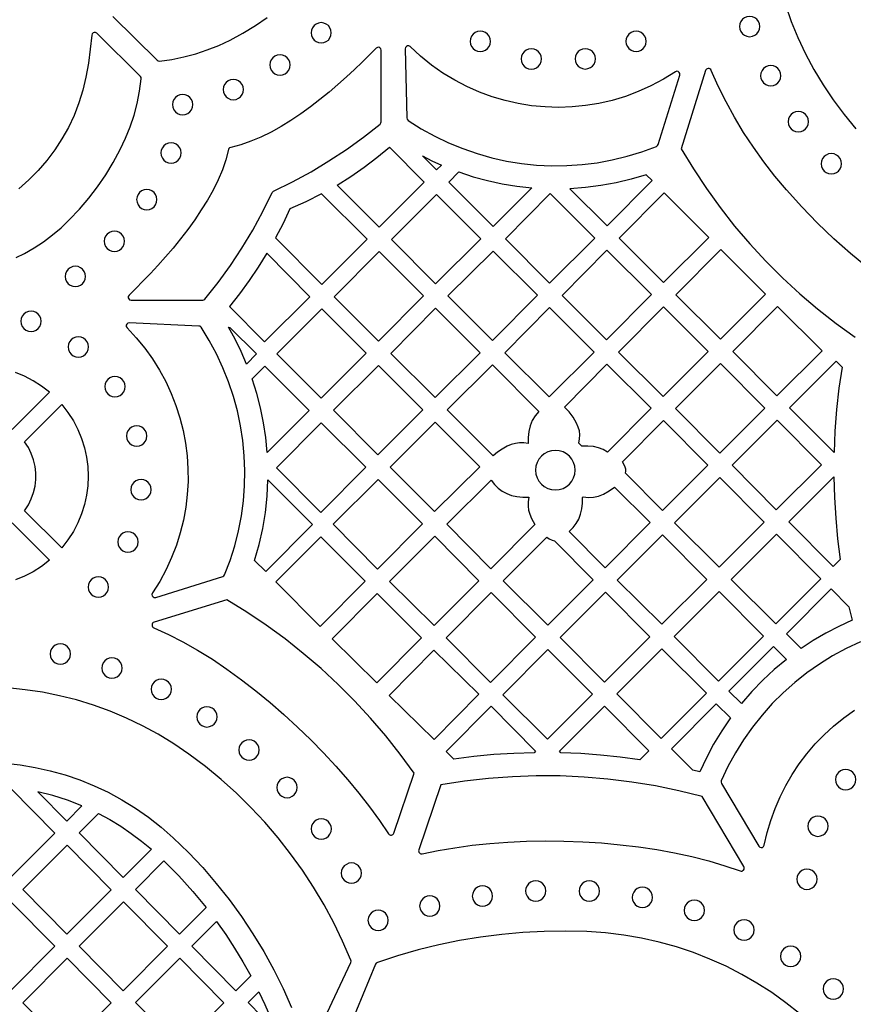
# Model space of a CAD drawing. Header units: millimetres. Extents: x -1176 to 822, y -1617 to -119.
# Tile 105 of 113: x 487 to 625, y -722 to -559. Entities that reach past the tile are written whole.
import ezdxf

# ---------------------------------------------------------------- set-up
doc = ezdxf.new("R2010")
doc.units = ezdxf.units.MM
doc.layers.add('pattern', color=5, linetype='Continuous')

msp = doc.modelspace()

# ---------------------------------------------------------------- linework, layer by layer
at = {"layer": 'pattern'}
for points in [[(614.17, -556.44), (615.14, -559.19), (616.25, -561.89), (617.5, -564.56), (618.89, -567.17), (620.43, -569.72), (622.1, -572.21), (623.91, -574.63), (625.86, -576.98)], [(502.65, -558.4), (509.98, -565.64), (510.16, -565.76), (510.37, -565.78), (512.43, -565.49), (514.43, -565.09), (516.38, -564.57), (518.3, -563.93), (520.19, -563.18), (522.07, -562.29), (524.22, -561.13), (526.27, -559.88), (528.25, -558.53)], [(486.63, -598.34), (487.97, -597.69), (489.6, -596.74), (491.15, -595.72), (492.63, -594.61), (494.05, -593.41), (495.42, -592.12), (497.1, -590.34), (498.66, -588.51), (500.11, -586.61), (501.46, -584.63), (502.71, -582.57), (503.87, -580.42), (504.76, -578.54), (505.52, -576.65), (506.16, -574.73), (506.67, -572.78), (507.07, -570.78), (507.36, -568.72), (507.34, -568.51), (507.22, -568.33), (499.96, -561.16), (499.77, -561.04), (499.56, -561.02), (499.37, -561.09), (499.22, -561.24), (499.15, -561.46), (498.9, -563.8), (498.58, -566.12), (498.16, -568.43), (497.65, -570.6), (497, -572.71), (496.2, -574.77), (495.27, -576.76), (494.2, -578.67), (493.01, -580.51), (491.69, -582.26), (490.25, -583.92), (488.7, -585.49), (487.03, -586.94)], [(485.96, -626.86), (492.13, -620.69), (490.81, -619.66), (489.42, -618.77), (487.98, -618.02), (486.49, -617.4)], [(485.96, -642.36), (492.13, -648.53), (490.81, -649.55), (489.42, -650.44), (487.98, -651.2), (486.49, -651.81)], [(626.62, -662.09), (624.27, -663.18), (622, -664.41), (619.82, -665.76), (617.72, -667.23), (615.71, -668.81), (613.8, -670.51), (612, -672.31), (610.3, -674.21), (608.7, -676.21), (607.23, -678.3), (605.87, -680.48), (604.64, -682.75), (603.53, -685.09), (603.49, -685.32), (603.56, -685.53), (609.76, -695.95), (609.93, -696.12), (610.15, -696.18), (610.37, -696.15), (610.55, -696.02), (610.65, -695.8), (611.14, -693.69), (611.73, -691.67), (612.45, -689.69), (613.28, -687.76), (614.23, -685.88), (615.28, -684.06), (616.45, -682.31), (617.73, -680.61), (619.11, -679), (620.59, -677.47), (622.17, -676.03), (623.86, -674.67), (625.63, -673.42)], [(535.55, -729.24), (542.09, -715.22), (542.14, -715.03), (542.1, -714.84), (540.75, -711.71), (539.28, -708.65), (537.67, -705.67), (535.94, -702.76), (534.09, -699.94), (532.12, -697.19), (530.04, -694.54), (527.84, -691.98), (525.53, -689.51), (523.12, -687.14), (520.6, -684.88), (517.98, -682.72), (515.26, -680.67), (512.75, -678.96), (510.18, -677.4), (507.56, -675.98), (504.89, -674.7), (502.17, -673.56), (499.41, -672.56), (496.62, -671.71), (493.8, -671), (490.97, -670.43), (488.11, -670), (485.24, -669.71)], [(484.75, -682.17), (487.27, -682.46), (489.78, -682.88), (492.26, -683.43), (494.72, -684.12), (497.14, -684.95), (499.52, -685.92), (501.86, -687.02), (504.15, -688.25), (506.38, -689.63), (508.55, -691.14), (510.65, -692.78), (512.67, -694.56), (515.16, -696.98), (517.54, -699.5), (519.8, -702.11), (521.95, -704.81), (523.98, -707.6), (525.88, -710.46), (527.67, -713.41), (529.33, -716.43), (530.86, -719.52), (532.26, -722.68)], [(616.53, -723.7), (614.26, -721.9), (611.9, -720.22), (609.45, -718.65), (606.93, -717.2), (604.33, -715.87), (601.66, -714.67), (598.92, -713.6), (596.11, -712.66), (593.25, -711.86), (590.32, -711.2), (587.35, -710.68), (584.32, -710.32), (581.25, -710.11), (577.71, -710.02), (574.18, -710.07), (570.65, -710.25), (567.13, -710.57), (563.63, -711.02), (560.15, -711.6), (556.7, -712.31), (553.27, -713.16), (549.87, -714.14), (546.51, -715.25), (546.33, -715.35), (546.22, -715.52), (539.9, -730.78)]]:
    msp.add_lwpolyline(points, dxfattribs=at)
for points in [[(535.51, -561.09), (535.57, -561.54), (535.74, -561.94), (536, -562.28), (536.34, -562.54), (536.74, -562.71), (537.19, -562.77), (537.64, -562.71), (538.04, -562.54), (538.38, -562.28), (538.64, -561.94), (538.81, -561.54), (538.87, -561.09), (538.81, -560.64), (538.64, -560.24), (538.38, -559.9), (538.04, -559.63), (537.64, -559.46), (537.19, -559.4), (536.74, -559.46), (536.34, -559.63), (536, -559.9), (535.74, -560.24), (535.57, -560.64)], [(606.56, -560.04), (606.62, -560.49), (606.79, -560.89), (607.05, -561.23), (607.39, -561.5), (607.8, -561.67), (608.24, -561.73), (608.69, -561.67), (609.09, -561.5), (609.43, -561.23), (609.7, -560.89), (609.87, -560.49), (609.93, -560.04), (609.87, -559.59), (609.7, -559.19), (609.43, -558.85), (609.09, -558.59), (608.69, -558.42), (608.24, -558.36), (607.8, -558.42), (607.39, -558.59), (607.05, -558.85), (606.79, -559.19), (606.62, -559.59)], [(561.89, -562.52), (561.95, -562.97), (562.12, -563.37), (562.38, -563.71), (562.72, -563.97), (563.12, -564.14), (563.57, -564.2), (564.02, -564.14), (564.42, -563.97), (564.76, -563.71), (565.03, -563.37), (565.2, -562.97), (565.26, -562.52), (565.2, -562.07), (565.03, -561.67), (564.76, -561.33), (564.42, -561.06), (564.02, -560.89), (563.57, -560.83), (563.12, -560.89), (562.72, -561.06), (562.38, -561.33), (562.12, -561.67), (561.95, -562.07)], [(587.73, -562.5), (587.79, -562.95), (587.96, -563.35), (588.22, -563.69), (588.57, -563.95), (588.97, -564.12), (589.42, -564.18), (589.86, -564.12), (590.27, -563.95), (590.61, -563.69), (590.87, -563.35), (591.04, -562.95), (591.1, -562.5), (591.04, -562.05), (590.87, -561.65), (590.61, -561.31), (590.27, -561.04), (589.86, -560.87), (589.42, -560.81), (588.97, -560.87), (588.57, -561.04), (588.22, -561.31), (587.96, -561.65), (587.79, -562.05)], [(517.54, -605.42), (517.75, -605.38), (517.91, -605.25), (520.09, -602.49), (522.14, -599.66), (524.05, -596.77), (525.84, -593.79), (527.51, -590.73), (529.06, -587.58), (529.15, -587.44), (529.29, -587.34), (532.45, -585.79), (535.51, -584.13), (538.48, -582.34), (541.38, -580.43), (544.21, -578.38), (546.97, -576.21), (547.1, -576.04), (547.14, -575.84), (547.14, -563.96), (547.09, -563.73), (546.94, -563.56), (546.74, -563.48), (546.52, -563.5), (546.32, -563.62), (545.2, -564.75), (544, -565.93), (542.72, -567.16), (541.37, -568.4), (539.96, -569.66), (538.49, -570.91), (536.97, -572.15), (535.41, -573.35), (533.81, -574.5), (532.18, -575.6), (530.53, -576.62), (528.87, -577.55), (527.19, -578.38), (525.51, -579.08), (523.84, -579.66), (522.18, -580.09), (522, -580.16), (521.88, -580.28), (521.81, -580.46), (521.38, -582.12), (520.8, -583.79), (520.09, -585.47), (519.26, -587.15), (518.33, -588.81), (517.31, -590.46), (516.22, -592.09), (515.06, -593.69), (513.86, -595.25), (512.62, -596.77), (511.37, -598.24), (510.11, -599.65), (508.86, -601), (507.64, -602.27), (506.46, -603.47), (505.33, -604.59), (505.2, -604.79), (505.19, -605.01), (505.27, -605.21), (505.43, -605.36), (505.66, -605.42)], [(528.67, -566.42), (528.73, -566.86), (528.9, -567.27), (529.16, -567.61), (529.51, -567.87), (529.91, -568.04), (530.36, -568.1), (530.8, -568.04), (531.21, -567.87), (531.55, -567.61), (531.81, -567.27), (531.98, -566.86), (532.04, -566.42), (531.98, -565.97), (531.81, -565.56), (531.55, -565.22), (531.21, -564.96), (530.8, -564.79), (530.36, -564.73), (529.91, -564.79), (529.51, -564.96), (529.16, -565.22), (528.9, -565.56), (528.73, -565.97)], [(551.6, -575.6), (553.78, -576.98), (556.02, -578.22), (558.32, -579.32), (560.66, -580.29), (563.05, -581.11), (565.47, -581.8), (567.93, -582.35), (570.41, -582.75), (572.91, -583.01), (575.42, -583.13), (577.93, -583.1), (580.45, -582.94), (582.95, -582.62), (585.45, -582.16), (587.92, -581.56), (590.37, -580.81), (592.79, -579.91), (592.97, -579.79), (593.07, -579.61), (596.66, -568.09), (596.67, -567.85), (596.57, -567.64), (596.39, -567.51), (596.16, -567.47), (595.93, -567.55), (593.93, -568.8), (591.87, -569.89), (589.77, -570.84), (587.63, -571.64), (585.45, -572.29), (583.24, -572.8), (581.02, -573.16), (578.79, -573.38), (576.55, -573.45), (574.31, -573.38), (572.08, -573.17), (569.87, -572.82), (567.69, -572.32), (565.53, -571.69), (563.42, -570.91), (561.35, -570), (559.33, -568.95), (557.37, -567.76), (555.49, -566.43), (553.67, -564.97), (551.94, -563.37), (551.74, -563.25), (551.52, -563.24), (551.32, -563.33), (551.17, -563.5), (551.12, -563.73), (551.39, -575.21), (551.44, -575.43)], [(570.34, -565.42), (570.4, -565.87), (570.57, -566.27), (570.84, -566.61), (571.18, -566.87), (571.58, -567.04), (572.03, -567.1), (572.48, -567.04), (572.88, -566.87), (573.22, -566.61), (573.48, -566.27), (573.65, -565.87), (573.71, -565.42), (573.65, -564.97), (573.48, -564.57), (573.22, -564.23), (572.88, -563.96), (572.48, -563.79), (572.03, -563.73), (571.58, -563.79), (571.18, -563.96), (570.84, -564.23), (570.57, -564.57), (570.4, -564.97)], [(579.29, -565.41), (579.35, -565.85), (579.52, -566.26), (579.78, -566.6), (580.12, -566.86), (580.53, -567.03), (580.97, -567.09), (581.42, -567.03), (581.83, -566.86), (582.17, -566.6), (582.43, -566.26), (582.6, -565.85), (582.66, -565.41), (582.6, -564.96), (582.43, -564.55), (582.17, -564.21), (581.83, -563.95), (581.42, -563.78), (580.97, -563.72), (580.53, -563.78), (580.12, -563.95), (579.78, -564.21), (579.52, -564.55), (579.35, -564.96)], [(610.06, -568.2), (610.12, -568.65), (610.29, -569.05), (610.55, -569.4), (610.9, -569.66), (611.3, -569.83), (611.75, -569.89), (612.2, -569.83), (612.6, -569.66), (612.94, -569.4), (613.2, -569.05), (613.37, -568.65), (613.43, -568.2), (613.37, -567.76), (613.2, -567.35), (612.94, -567.01), (612.6, -566.75), (612.2, -566.58), (611.75, -566.52), (611.3, -566.58), (610.9, -566.75), (610.55, -567.01), (610.29, -567.35), (610.12, -567.76)], [(520.94, -570.49), (521, -570.94), (521.17, -571.34), (521.43, -571.68), (521.77, -571.95), (522.17, -572.12), (522.62, -572.18), (523.07, -572.12), (523.47, -571.95), (523.81, -571.68), (524.08, -571.34), (524.25, -570.94), (524.31, -570.49), (524.25, -570.04), (524.08, -569.64), (523.81, -569.3), (523.47, -569.04), (523.07, -568.87), (522.62, -568.81), (522.17, -568.87), (521.77, -569.04), (521.43, -569.3), (521.17, -569.64), (521, -570.04)], [(512.53, -572.99), (512.59, -573.44), (512.76, -573.84), (513.02, -574.19), (513.37, -574.45), (513.77, -574.62), (514.22, -574.68), (514.66, -574.62), (515.07, -574.45), (515.41, -574.19), (515.67, -573.84), (515.84, -573.44), (515.9, -572.99), (515.84, -572.55), (515.67, -572.14), (515.41, -571.8), (515.07, -571.54), (514.66, -571.37), (514.22, -571.31), (513.77, -571.37), (513.37, -571.54), (513.02, -571.8), (512.76, -572.14), (512.59, -572.55)], [(614.63, -575.82), (614.69, -576.27), (614.86, -576.67), (615.13, -577.01), (615.47, -577.27), (615.87, -577.44), (616.32, -577.5), (616.77, -577.44), (617.17, -577.27), (617.51, -577.01), (617.77, -576.67), (617.94, -576.27), (618, -575.82), (617.94, -575.37), (617.77, -574.97), (617.51, -574.63), (617.17, -574.36), (616.77, -574.19), (616.32, -574.13), (615.87, -574.19), (615.47, -574.36), (615.13, -574.63), (614.86, -574.97), (614.69, -575.37)], [(510.62, -581), (510.68, -581.45), (510.85, -581.85), (511.11, -582.19), (511.45, -582.46), (511.85, -582.63), (512.3, -582.69), (512.75, -582.63), (513.15, -582.46), (513.49, -582.19), (513.76, -581.85), (513.93, -581.45), (513.99, -581), (513.93, -580.56), (513.76, -580.15), (513.49, -579.81), (513.15, -579.55), (512.75, -579.38), (512.3, -579.32), (511.85, -579.38), (511.45, -579.55), (511.11, -579.81), (510.85, -580.15), (510.68, -580.56)], [(539.82, -586.33), (542.1, -584.9), (544.3, -583.38), (546.43, -581.77), (548.5, -580.05), (554.29, -585.85), (546.81, -593.32)], [(620.11, -582.8), (620.17, -583.25), (620.34, -583.66), (620.6, -584), (620.94, -584.26), (621.34, -584.43), (621.79, -584.49), (622.24, -584.43), (622.64, -584.26), (622.98, -584), (623.25, -583.66), (623.42, -583.25), (623.48, -582.8), (623.42, -582.36), (623.25, -581.95), (622.98, -581.61), (622.64, -581.35), (622.24, -581.18), (621.79, -581.12), (621.34, -581.18), (620.94, -581.35), (620.6, -581.61), (620.34, -581.95), (620.17, -582.36)], [(554, -581.51), (555.55, -582.29), (557.13, -583.01), (556.32, -583.83)], [(560.03, -584.16), (562.4, -584.95), (564.79, -585.6), (567.2, -586.13), (569.64, -586.53), (572.12, -586.81), (565.71, -593.22), (558.34, -585.85)], [(591.08, -584.63), (588.59, -585.37), (586.09, -585.97), (583.57, -586.43), (581.02, -586.75), (578.43, -586.94), (584.61, -593.11), (592.05, -585.6)], [(506.59, -588.74), (506.65, -589.19), (506.82, -589.59), (507.08, -589.93), (507.42, -590.19), (507.83, -590.36), (508.27, -590.42), (508.72, -590.36), (509.13, -590.19), (509.47, -589.93), (509.73, -589.59), (509.9, -589.19), (509.96, -588.74), (509.9, -588.29), (509.73, -587.89), (509.47, -587.55), (509.13, -587.28), (508.72, -587.11), (508.27, -587.05), (507.83, -587.11), (507.42, -587.28), (507.08, -587.55), (506.82, -587.89), (506.65, -588.29)], [(594.07, -587.63), (586.63, -595.14), (593.97, -602.47), (601.49, -595.04)], [(529.63, -595.06), (537.31, -602.82), (544.83, -595.31), (537.24, -587.79), (534.65, -589.09), (532.01, -590.27), (530.86, -592.69)], [(563.68, -595.24), (556.31, -587.87), (548.84, -595.35), (556.17, -602.68)], [(582.58, -595.14), (575.17, -587.73), (567.73, -595.24), (575.07, -602.58)], [(501.22, -595.65), (501.28, -596.09), (501.45, -596.5), (501.72, -596.84), (502.06, -597.1), (502.46, -597.27), (502.91, -597.33), (503.36, -597.27), (503.76, -597.1), (504.1, -596.84), (504.36, -596.5), (504.53, -596.09), (504.59, -595.65), (504.53, -595.2), (504.36, -594.79), (504.1, -594.45), (503.76, -594.19), (503.36, -594.02), (502.91, -593.96), (502.46, -594.02), (502.06, -594.19), (501.72, -594.45), (501.45, -594.79), (501.28, -595.2)], [(546.81, -597.37), (539.33, -604.85), (546.7, -612.22), (554.14, -604.7)], [(558.2, -604.71), (565.6, -612.11), (573.04, -604.6), (565.71, -597.27)], [(584.5, -612.01), (591.94, -604.5), (584.57, -597.13), (577.13, -604.64)], [(603.47, -597.02), (596.02, -604.55), (603.41, -611.87), (610.87, -604.41)], [(528.16, -597.65), (526.74, -599.94), (525.24, -602.17), (523.67, -604.34), (522.01, -606.46), (527.81, -612.32), (535.29, -604.84)], [(494.75, -601.49), (494.81, -601.93), (494.98, -602.34), (495.24, -602.68), (495.58, -602.94), (495.99, -603.11), (496.43, -603.17), (496.88, -603.11), (497.28, -602.94), (497.63, -602.68), (497.89, -602.34), (498.06, -601.93), (498.12, -601.49), (498.06, -601.04), (497.89, -600.64), (497.63, -600.29), (497.28, -600.03), (496.88, -599.86), (496.43, -599.8), (495.99, -599.86), (495.58, -600.03), (495.24, -600.29), (494.98, -600.64), (494.81, -601.04)], [(487.39, -608.91), (487.45, -609.36), (487.62, -609.76), (487.89, -610.1), (488.23, -610.37), (488.63, -610.54), (489.08, -610.6), (489.53, -610.54), (489.93, -610.37), (490.27, -610.1), (490.53, -609.76), (490.7, -609.36), (490.76, -608.91), (490.7, -608.46), (490.53, -608.06), (490.27, -607.72), (489.93, -607.46), (489.53, -607.29), (489.08, -607.23), (488.63, -607.29), (488.23, -607.46), (487.89, -607.72), (487.62, -608.06), (487.45, -608.46)], [(537.31, -606.87), (529.85, -614.32), (537.21, -621.67), (544.66, -614.22)], [(563.58, -614.14), (556.17, -606.73), (548.73, -614.24), (556.07, -621.58)], [(575.07, -606.63), (567.63, -614.14), (574.97, -621.47), (582.48, -614.03)], [(593.97, -606.52), (586.51, -614.05), (593.91, -621.37), (601.37, -613.91)], [(612.77, -621.3), (620.29, -613.79), (612.87, -606.46), (605.43, -613.9)], [(504.99, -610), (506.52, -611.65), (507.93, -613.37), (509.22, -615.16), (510.38, -617.01), (511.42, -618.92), (512.33, -620.89), (513.11, -622.89), (513.77, -624.93), (514.3, -627.01), (514.7, -629.11), (514.96, -631.23), (515.1, -633.36), (515.11, -635.5), (514.99, -637.63), (514.74, -639.76), (514.35, -641.88), (513.83, -643.98), (513.18, -646.05), (512.39, -648.1), (511.47, -650.1), (510.41, -652.06), (509.22, -653.96), (509.13, -654.2), (509.17, -654.42), (509.31, -654.6), (509.51, -654.7), (509.76, -654.69), (520.87, -651.25), (521.05, -651.15), (521.17, -650.97), (522.08, -648.57), (522.85, -646.14), (523.47, -643.68), (523.95, -641.2), (524.28, -638.71), (524.47, -636.21), (524.51, -633.7), (524.42, -631.2), (524.18, -628.71), (523.81, -626.24), (523.29, -623.79), (522.63, -621.37), (521.83, -618.98), (520.9, -616.64), (519.83, -614.34), (518.61, -612.1), (517.27, -609.91), (517.11, -609.75), (516.89, -609.7), (505.35, -609.18), (505.11, -609.23), (504.94, -609.37), (504.85, -609.57), (504.86, -609.8)], [(524.81, -616), (523.9, -613.92), (522.9, -611.9), (521.8, -609.92), (522.05, -609.93), (526.46, -614.34)], [(495.25, -613.17), (495.31, -613.62), (495.48, -614.02), (495.74, -614.36), (496.08, -614.62), (496.48, -614.79), (496.93, -614.85), (497.38, -614.79), (497.78, -614.62), (498.12, -614.36), (498.39, -614.02), (498.56, -613.62), (498.62, -613.17), (498.56, -612.72), (498.39, -612.32), (498.12, -611.98), (497.78, -611.71), (497.38, -611.54), (496.93, -611.48), (496.48, -611.54), (496.08, -611.71), (495.74, -611.98), (495.48, -612.32), (495.31, -612.72)], [(525.74, -618.47), (527.85, -616.37), (535.18, -623.7), (528.25, -630.7), (528, -628.19), (527.63, -625.73), (527.13, -623.29), (526.5, -620.88)], [(539.22, -623.68), (546.61, -631.07), (554.06, -623.62), (546.7, -616.26)], [(565.73, -631.23), (558.09, -623.6), (565.6, -616.16), (573.3, -623.85), (572.68, -624.6), (572.2, -625.39), (571.86, -626.25), (571.64, -627.2), (571.53, -628.2), (571.53, -629.2), (570.79, -629.09), (570.08, -629.08), (569.39, -629.16), (568.7, -629.35), (568.01, -629.64), (567.19, -630.1), (566.44, -630.62)], [(584.66, -630.61), (583.93, -630.19), (583.17, -629.89), (582.35, -629.7), (581.39, -629.6), (580.42, -629.6), (579.93, -629.12), (580.05, -628.42), (580.07, -627.75), (580, -627.1), (579.82, -626.46), (579.55, -625.81), (578.99, -624.82), (578.32, -623.94), (577.52, -623.13), (584.54, -616.04), (591.92, -623.35)], [(610.74, -623.33), (603.41, -615.92), (595.93, -623.39), (603.27, -630.8)], [(622.23, -630.67), (614.87, -623.25), (622.6, -615.52), (623.57, -616.5), (623.05, -620.03), (622.65, -623.56), (622.38, -627.11)], [(501.3, -619.75), (501.36, -620.2), (501.53, -620.6), (501.8, -620.94), (502.14, -621.21), (502.54, -621.38), (502.99, -621.44), (503.44, -621.38), (503.84, -621.21), (504.18, -620.94), (504.44, -620.6), (504.61, -620.2), (504.67, -619.75), (504.61, -619.3), (504.44, -618.9), (504.18, -618.56), (503.84, -618.3), (503.44, -618.13), (502.99, -618.07), (502.54, -618.13), (502.14, -618.3), (501.8, -618.56), (501.53, -618.9), (501.36, -619.3)], [(488.01, -628.9), (494.17, -622.73), (495.2, -624.05), (496.09, -625.44), (496.84, -626.88), (497.46, -628.37), (497.93, -629.89), (498.28, -631.45), (498.48, -633.02), (498.55, -634.61), (498.48, -636.19), (498.28, -637.77), (497.93, -639.32), (497.46, -640.85), (496.84, -642.34), (496.09, -643.78), (495.2, -645.16), (494.17, -646.48), (488.01, -640.32), (488.63, -639.36), (489.12, -638.36), (489.49, -637.32), (489.74, -636.24), (489.87, -635.16), (489.87, -634.06), (489.74, -632.97), (489.49, -631.9), (489.12, -630.86), (488.63, -629.85)], [(504.91, -627.93), (504.97, -628.38), (505.14, -628.78), (505.4, -629.13), (505.74, -629.39), (506.15, -629.56), (506.59, -629.62), (507.04, -629.56), (507.45, -629.39), (507.79, -629.13), (508.05, -628.78), (508.22, -628.38), (508.28, -627.93), (508.22, -627.49), (508.05, -627.08), (507.79, -626.74), (507.45, -626.48), (507.04, -626.31), (506.59, -626.25), (506.15, -626.31), (505.74, -626.48), (505.4, -626.74), (505.14, -627.08), (504.97, -627.49)], [(529.77, -633.23), (537.14, -640.61), (544.59, -633.1), (537.21, -625.73)], [(548.61, -633.08), (555.99, -640.45), (563.48, -633.03), (556.1, -625.66)], [(587.64, -634.1), (587.72, -633.76), (587.71, -633.43), (587.61, -633.09), (587.4, -632.63), (587.13, -632.2), (593.95, -625.37), (601.29, -632.78), (593.78, -640.29)], [(620.14, -632.73), (612.81, -625.32), (605.33, -632.79), (612.66, -640.2)], [(572.75, -633.61), (572.81, -634.27), (573, -634.88), (573.3, -635.44), (573.7, -635.92), (574.19, -636.32), (574.75, -636.62), (575.36, -636.81), (576.02, -636.88), (576.68, -636.81), (577.29, -636.62), (577.85, -636.32), (578.34, -635.92), (578.74, -635.44), (579.04, -634.88), (579.23, -634.27), (579.29, -633.61), (579.23, -632.95), (579.04, -632.33), (578.74, -631.78), (578.34, -631.29), (577.85, -630.89), (577.29, -630.59), (576.68, -630.4), (576.02, -630.33), (575.36, -630.4), (574.75, -630.59), (574.19, -630.89), (573.7, -631.29), (573.3, -631.78), (573, -632.33), (572.81, -632.95)], [(603.2, -649.66), (610.64, -642.22), (603.3, -634.82), (595.79, -642.32)], [(622.2, -634.72), (622.3, -638.15), (622.51, -641.57), (622.83, -644.99), (623.27, -648.39), (622.07, -649.6), (614.73, -642.19)], [(505.64, -636.84), (505.7, -637.29), (505.87, -637.69), (506.13, -638.03), (506.47, -638.3), (506.88, -638.47), (507.32, -638.53), (507.77, -638.47), (508.17, -638.3), (508.52, -638.03), (508.78, -637.69), (508.95, -637.29), (509.01, -636.84), (508.95, -636.39), (508.78, -635.99), (508.52, -635.65), (508.17, -635.39), (507.77, -635.22), (507.32, -635.16), (506.88, -635.22), (506.47, -635.39), (506.13, -635.65), (505.87, -635.99), (505.7, -636.39)], [(526.14, -648.56), (526.9, -645.92), (527.49, -643.28), (527.93, -640.62), (528.22, -637.93), (528.36, -635.19), (535.76, -642.6), (528.01, -650.42)], [(539.15, -642.58), (546.52, -650.02), (553.98, -642.5), (546.65, -635.16)], [(571.62, -638.09), (571.5, -638.84), (571.49, -639.55), (571.58, -640.24), (571.77, -640.92), (572.06, -641.62), (572.33, -642.13), (572.64, -642.63), (565.33, -649.94), (558.02, -642.56), (565.38, -635.27), (565.91, -635.96), (566.52, -636.56), (567.21, -637.07), (567.96, -637.48), (568.77, -637.79), (569.61, -637.98), (570.61, -638.09)], [(584.03, -637.57), (584.96, -637.04), (585.83, -636.41), (591.77, -642.3), (584.27, -649.79), (578.31, -643.77), (578.96, -643.13), (579.49, -642.45), (579.9, -641.71), (580.2, -640.91), (580.4, -640.01), (580.5, -639.07), (580.51, -638.12), (580.61, -638.03), (581.51, -638.13), (582.36, -638.09), (583.19, -637.91)], [(503.45, -645.51), (503.51, -645.96), (503.68, -646.36), (503.95, -646.7), (504.29, -646.96), (504.69, -647.13), (505.14, -647.2), (505.59, -647.13), (505.99, -646.96), (506.33, -646.7), (506.6, -646.36), (506.77, -645.96), (506.83, -645.51), (506.77, -645.06), (506.6, -644.66), (506.33, -644.32), (505.99, -644.05), (505.59, -643.88), (505.14, -643.82), (504.69, -643.88), (504.29, -644.05), (503.95, -644.32), (503.68, -644.66), (503.51, -645.06)], [(544.5, -652.01), (537.13, -644.64), (529.66, -652.1), (537, -659.51)], [(556.02, -644.54), (548.51, -652.05), (555.9, -659.37), (563.34, -651.93)], [(574.6, -644.72), (575.02, -644.99), (575.47, -645.2), (575.86, -645.3), (582.28, -651.78), (574.76, -659.31), (567.35, -651.97)], [(601.14, -651.72), (593.8, -644.31), (586.29, -651.82), (593.7, -659.16)], [(612.6, -659.06), (620.04, -651.62), (612.7, -644.21), (605.19, -651.72)], [(498.56, -652.98), (498.62, -653.43), (498.79, -653.83), (499.05, -654.18), (499.39, -654.44), (499.8, -654.61), (500.24, -654.67), (500.69, -654.61), (501.09, -654.44), (501.44, -654.18), (501.7, -653.83), (501.87, -653.43), (501.93, -652.98), (501.87, -652.54), (501.7, -652.13), (501.44, -651.79), (501.09, -651.53), (500.69, -651.36), (500.24, -651.3), (499.8, -651.36), (499.39, -651.53), (499.05, -651.79), (498.79, -652.13), (498.62, -652.54)], [(553.85, -661.41), (546.5, -654.06), (539.01, -661.55), (546.39, -668.86)], [(557.92, -661.39), (565.26, -668.8), (572.74, -661.32), (565.4, -653.91)], [(591.68, -661.23), (584.32, -653.82), (576.8, -661.35), (584.19, -668.73)], [(603.06, -668.59), (610.54, -661.12), (603.2, -653.71), (595.72, -661.19)], [(616.77, -663.16), (614.33, -660.74), (621.77, -653.3), (624.71, -656.24), (625.24, -658.48), (623.03, -659.5), (620.89, -660.61), (618.8, -661.83)], [(492.26, -664.08), (492.32, -664.53), (492.49, -664.93), (492.76, -665.27), (493.1, -665.54), (493.5, -665.71), (493.95, -665.77), (494.4, -665.71), (494.8, -665.54), (495.14, -665.27), (495.4, -664.93), (495.57, -664.53), (495.63, -664.08), (495.57, -663.63), (495.4, -663.23), (495.14, -662.89), (494.8, -662.63), (494.4, -662.46), (493.95, -662.4), (493.5, -662.46), (493.1, -662.63), (492.76, -662.89), (492.49, -663.23), (492.32, -663.63)], [(548.46, -670.94), (555.89, -663.43), (563.34, -670.73), (555.91, -678.24)], [(574.7, -678.23), (582.17, -670.75), (574.8, -663.36), (567.33, -670.84)], [(601.07, -670.58), (593.67, -663.24), (586.22, -670.69), (593.56, -678.09)], [(614.33, -664.97), (612.31, -666.66), (610.4, -668.43), (608.59, -670.31), (606.87, -672.3), (604.81, -670.25), (612.22, -662.85)], [(500.81, -666.42), (500.87, -666.87), (501.04, -667.27), (501.3, -667.61), (501.64, -667.88), (502.04, -668.05), (502.49, -668.11), (502.94, -668.05), (503.34, -667.88), (503.68, -667.61), (503.95, -667.27), (504.12, -666.87), (504.18, -666.42), (504.12, -665.97), (503.95, -665.57), (503.68, -665.23), (503.34, -664.96), (502.94, -664.79), (502.49, -664.73), (502.04, -664.79), (501.64, -664.96), (501.3, -665.23), (501.04, -665.57), (500.87, -665.97)], [(508.97, -669.93), (509.03, -670.37), (509.2, -670.78), (509.47, -671.12), (509.81, -671.38), (510.21, -671.55), (510.66, -671.61), (511.11, -671.55), (511.51, -671.38), (511.85, -671.12), (512.12, -670.78), (512.29, -670.37), (512.35, -669.93), (512.29, -669.48), (512.12, -669.07), (511.85, -668.73), (511.51, -668.47), (511.11, -668.3), (510.66, -668.24), (510.21, -668.3), (509.81, -668.47), (509.47, -668.73), (509.2, -669.07), (509.03, -669.48)], [(602.71, -672.35), (605.05, -674.68), (603.6, -676.82), (602.27, -679.02), (601.06, -681.28), (599.97, -683.63), (598.84, -683.35), (595.27, -679.79)], [(516.56, -674.5), (516.62, -674.95), (516.79, -675.35), (517.05, -675.7), (517.39, -675.96), (517.8, -676.13), (518.25, -676.19), (518.69, -676.13), (519.09, -675.96), (519.44, -675.7), (519.7, -675.35), (519.87, -674.95), (519.93, -674.5), (519.87, -674.05), (519.7, -673.65), (519.44, -673.31), (519.09, -673.05), (518.69, -672.88), (518.25, -672.82), (517.8, -672.88), (517.39, -673.05), (517.05, -673.31), (516.79, -673.65), (516.62, -674.05)], [(572.49, -680.45), (569.15, -680.56), (565.83, -680.77), (562.52, -681.1), (559.21, -681.52), (557.94, -680.26), (565.36, -672.76), (572.73, -680.2)], [(590.03, -681.62), (586.77, -681.18), (583.5, -680.84), (580.22, -680.6), (576.93, -680.46), (576.69, -680.22), (584.19, -672.72), (591.53, -680.13)], [(523.55, -680), (523.61, -680.45), (523.78, -680.85), (524.05, -681.19), (524.39, -681.45), (524.79, -681.62), (525.24, -681.69), (525.69, -681.62), (526.09, -681.45), (526.43, -681.19), (526.69, -680.85), (526.86, -680.45), (526.92, -680), (526.86, -679.55), (526.69, -679.15), (526.43, -678.81), (526.09, -678.54), (525.69, -678.37), (525.24, -678.31), (524.79, -678.37), (524.39, -678.54), (524.05, -678.81), (523.78, -679.15), (523.61, -679.55)], [(622.47, -684.91), (622.53, -685.36), (622.7, -685.76), (622.96, -686.1), (623.3, -686.37), (623.7, -686.54), (624.15, -686.6), (624.6, -686.54), (625, -686.37), (625.34, -686.1), (625.61, -685.76), (625.78, -685.36), (625.84, -684.91), (625.78, -684.46), (625.61, -684.06), (625.34, -683.72), (625, -683.46), (624.6, -683.29), (624.15, -683.23), (623.7, -683.29), (623.3, -683.46), (622.96, -683.72), (622.7, -684.06), (622.53, -684.46)], [(529.85, -686.22), (529.91, -686.67), (530.08, -687.07), (530.34, -687.41), (530.68, -687.67), (531.09, -687.85), (531.54, -687.91), (531.98, -687.85), (532.39, -687.67), (532.73, -687.41), (532.99, -687.07), (533.16, -686.67), (533.22, -686.22), (533.16, -685.77), (532.99, -685.37), (532.73, -685.03), (532.39, -684.76), (531.98, -684.59), (531.54, -684.53), (531.09, -684.59), (530.68, -684.76), (530.34, -685.03), (530.08, -685.37), (529.91, -685.77)], [(478.36, -693.76), (485.71, -686.4), (493.01, -693.79), (485.66, -701.16)], [(490.2, -686.91), (495.01, -691.78), (497.52, -689.26), (495.13, -688.33), (492.69, -687.54)], [(500.27, -690.54), (502.14, -691.55), (503.95, -692.65), (505.7, -693.83), (507.39, -695.1), (509.03, -696.46), (504.36, -701.15), (497.06, -693.76)], [(535.51, -693.09), (535.57, -693.54), (535.74, -693.94), (536, -694.28), (536.35, -694.55), (536.75, -694.72), (537.2, -694.78), (537.64, -694.72), (538.05, -694.55), (538.39, -694.28), (538.65, -693.94), (538.82, -693.54), (538.88, -693.09), (538.82, -692.65), (538.65, -692.24), (538.39, -691.9), (538.05, -691.64), (537.64, -691.47), (537.2, -691.41), (536.75, -691.47), (536.35, -691.64), (536, -691.9), (535.74, -692.24), (535.57, -692.65)], [(617.87, -692.63), (617.94, -693.08), (618.1, -693.48), (618.37, -693.82), (618.71, -694.09), (619.11, -694.26), (619.56, -694.32), (620.01, -694.26), (620.41, -694.09), (620.75, -693.82), (621.02, -693.48), (621.19, -693.08), (621.25, -692.63), (621.19, -692.18), (621.02, -691.78), (620.75, -691.44), (620.41, -691.18), (620.01, -691.01), (619.56, -690.95), (619.11, -691.01), (618.71, -691.18), (618.37, -691.44), (618.1, -691.78), (617.94, -692.18)], [(487.71, -703.14), (495.06, -695.77), (502.36, -703.17), (495.01, -710.54)], [(511.12, -698.4), (513.57, -700.87), (515.89, -703.45), (518.1, -706.13), (513.71, -710.53), (506.41, -703.13)], [(540.52, -700.42), (540.58, -700.87), (540.75, -701.27), (541.02, -701.61), (541.36, -701.87), (541.76, -702.04), (542.21, -702.1), (542.66, -702.04), (543.06, -701.87), (543.4, -701.61), (543.66, -701.27), (543.83, -700.87), (543.89, -700.42), (543.83, -699.97), (543.66, -699.57), (543.4, -699.22), (543.06, -698.96), (542.66, -698.79), (542.21, -698.73), (541.76, -698.79), (541.36, -698.96), (541.02, -699.22), (540.75, -699.57), (540.58, -699.97)], [(616.05, -701.42), (616.11, -701.87), (616.28, -702.27), (616.54, -702.62), (616.88, -702.88), (617.28, -703.05), (617.73, -703.11), (618.18, -703.05), (618.58, -702.88), (618.92, -702.62), (619.19, -702.27), (619.36, -701.87), (619.42, -701.42), (619.36, -700.98), (619.19, -700.57), (618.92, -700.23), (618.58, -699.97), (618.18, -699.8), (617.73, -699.74), (617.28, -699.8), (616.88, -699.97), (616.54, -700.23), (616.28, -700.57), (616.11, -700.98)], [(571.09, -703.36), (571.15, -703.81), (571.32, -704.21), (571.58, -704.55), (571.92, -704.82), (572.32, -704.99), (572.77, -705.05), (573.22, -704.99), (573.62, -704.82), (573.96, -704.55), (574.23, -704.21), (574.4, -703.81), (574.46, -703.36), (574.4, -702.91), (574.23, -702.51), (573.96, -702.17), (573.62, -701.91), (573.22, -701.74), (572.77, -701.67), (572.32, -701.74), (571.92, -701.91), (571.58, -702.17), (571.32, -702.51), (571.15, -702.91)], [(579.96, -703.39), (580.02, -703.83), (580.19, -704.24), (580.45, -704.58), (580.79, -704.84), (581.19, -705.01), (581.64, -705.07), (582.09, -705.01), (582.49, -704.84), (582.83, -704.58), (583.1, -704.24), (583.27, -703.83), (583.33, -703.39), (583.27, -702.94), (583.1, -702.53), (582.83, -702.19), (582.49, -701.93), (582.09, -701.76), (581.64, -701.7), (581.19, -701.76), (580.79, -701.93), (580.45, -702.19), (580.19, -702.53), (580.02, -702.94)], [(562.25, -704.22), (562.31, -704.67), (562.48, -705.07), (562.75, -705.41), (563.09, -705.68), (563.49, -705.85), (563.94, -705.91), (564.39, -705.85), (564.79, -705.68), (565.13, -705.41), (565.39, -705.07), (565.56, -704.67), (565.62, -704.22), (565.56, -703.77), (565.39, -703.37), (565.13, -703.03), (564.79, -702.77), (564.39, -702.6), (563.94, -702.54), (563.49, -702.6), (563.09, -702.77), (562.75, -703.03), (562.48, -703.37), (562.31, -703.77)], [(588.78, -704.44), (588.84, -704.88), (589.01, -705.29), (589.27, -705.63), (589.61, -705.89), (590.01, -706.06), (590.46, -706.12), (590.91, -706.06), (591.31, -705.89), (591.65, -705.63), (591.92, -705.29), (592.09, -704.88), (592.15, -704.44), (592.09, -703.99), (591.92, -703.59), (591.65, -703.24), (591.31, -702.98), (590.91, -702.81), (590.46, -702.75), (590.01, -702.81), (589.61, -702.98), (589.27, -703.24), (589.01, -703.59), (588.84, -703.99)], [(478.36, -712.52), (485.66, -719.92), (493.01, -712.55), (485.7, -705.15)], [(511.71, -712.55), (504.36, -719.91), (497.06, -712.52), (504.41, -705.15)], [(553.52, -705.87), (553.58, -706.31), (553.75, -706.72), (554.02, -707.06), (554.36, -707.32), (554.76, -707.49), (555.21, -707.55), (555.66, -707.49), (556.06, -707.32), (556.4, -707.06), (556.66, -706.72), (556.83, -706.31), (556.89, -705.87), (556.83, -705.42), (556.66, -705.01), (556.4, -704.67), (556.06, -704.41), (555.66, -704.24), (555.21, -704.18), (554.76, -704.24), (554.36, -704.41), (554.02, -704.67), (553.75, -705.01), (553.58, -705.42)], [(597.38, -706.59), (597.44, -707.03), (597.61, -707.44), (597.88, -707.78), (598.22, -708.04), (598.62, -708.21), (599.07, -708.27), (599.52, -708.21), (599.92, -708.04), (600.26, -707.78), (600.52, -707.44), (600.69, -707.03), (600.75, -706.59), (600.69, -706.14), (600.52, -705.74), (600.26, -705.39), (599.92, -705.13), (599.52, -704.96), (599.07, -704.9), (598.62, -704.96), (598.22, -705.13), (597.88, -705.39), (597.61, -705.74), (597.44, -706.14)], [(544.95, -708.24), (545.01, -708.69), (545.18, -709.09), (545.45, -709.44), (545.79, -709.7), (546.19, -709.87), (546.64, -709.93), (547.09, -709.87), (547.49, -709.7), (547.83, -709.44), (548.09, -709.09), (548.26, -708.69), (548.32, -708.24), (548.26, -707.8), (548.09, -707.39), (547.83, -707.05), (547.49, -706.79), (547.09, -706.62), (546.64, -706.56), (546.19, -706.62), (545.79, -706.79), (545.45, -707.05), (545.18, -707.39), (545.01, -707.8)], [(519.83, -708.42), (521.37, -710.6), (522.83, -712.84), (524.21, -715.12), (525.51, -717.45), (523.06, -719.91), (515.76, -712.51)], [(605.63, -709.84), (605.69, -710.29), (605.86, -710.69), (606.12, -711.03), (606.47, -711.29), (606.87, -711.46), (607.32, -711.52), (607.76, -711.46), (608.17, -711.29), (608.51, -711.03), (608.77, -710.69), (608.94, -710.29), (609, -709.84), (608.94, -709.39), (608.77, -708.99), (608.51, -708.65), (608.17, -708.38), (607.76, -708.21), (607.32, -708.15), (606.87, -708.21), (606.47, -708.38), (606.12, -708.65), (605.86, -708.99), (605.69, -709.39)], [(613.36, -714.22), (613.42, -714.66), (613.59, -715.07), (613.85, -715.41), (614.19, -715.67), (614.59, -715.84), (615.04, -715.9), (615.49, -715.84), (615.89, -715.67), (616.23, -715.41), (616.5, -715.07), (616.67, -714.66), (616.73, -714.22), (616.67, -713.77), (616.5, -713.36), (616.23, -713.02), (615.89, -712.76), (615.49, -712.59), (615.04, -712.53), (614.59, -712.59), (614.19, -712.76), (613.85, -713.02), (613.59, -713.36), (613.42, -713.77)], [(487.71, -721.9), (495.01, -729.29), (502.36, -721.93), (495.05, -714.53)], [(521.06, -721.92), (513.71, -729.29), (506.41, -721.89), (513.76, -714.52)], [(620.42, -719.62), (620.48, -720.07), (620.65, -720.47), (620.91, -720.81), (621.25, -721.07), (621.65, -721.24), (622.1, -721.3), (622.55, -721.24), (622.95, -721.07), (623.29, -720.81), (623.56, -720.47), (623.73, -720.07), (623.79, -719.62), (623.73, -719.17), (623.56, -718.77), (623.29, -718.43), (622.95, -718.16), (622.55, -717.99), (622.1, -717.93), (621.65, -717.99), (621.25, -718.16), (620.91, -718.43), (620.65, -718.77), (620.48, -719.17)], [(529.64, -726.52), (525.07, -721.89), (526.86, -720.09), (527.85, -722.21), (528.78, -724.35)]]:
    msp.add_lwpolyline(points, close=True, dxfattribs=at)
msp.add_lwpolyline([(627.83, -600.07), (624.98, -597.7), (622.21, -595.22), (619.51, -592.64), (616.9, -589.95), (614.34, -587.14), (612.41, -584.84), (610.58, -582.48), (608.86, -580.07), (607.24, -577.6), (605.74, -575.09), (604.34, -572.54), (603.04, -569.94), (601.86, -567.31, 0.697517), (600.92, -567.36), (596.88, -580.32), (598.91, -583.66), (601.06, -586.91), (603.35, -590.07), (605.75, -593.14), (608.28, -596.1), (610.92, -598.96), (613.67, -601.71), (616.54, -604.35), (619.51, -606.87), (622.58, -609.28), (625.75, -611.56)], format="xyb", dxfattribs=at)
for points in [[(509.44, -659.75), (511.85, -660.83), (514.27, -662.07), (516.7, -663.45), (519.14, -664.96), (521.57, -666.6), (523.98, -668.34), (526.36, -670.18), (528.71, -672.11), (531.02, -674.11), (533.27, -676.19), (535.47, -678.32), (537.59, -680.49), (539.63, -682.7), (541.59, -684.94), (543.45, -687.18), (545.2, -689.44), (546.84, -691.68), (548.35, -693.9, 0.625434), (549.24, -693.79), (552.61, -683.84), (550.31, -680.7), (547.9, -677.66), (545.38, -674.71), (542.74, -671.87), (540.01, -669.13), (537.17, -666.5), (534.22, -663.99), (531.19, -661.58), (528.06, -659.29), (524.84, -657.12), (521.53, -655.08), (509.49, -658.81, 0.699856)], [(553.96, -697.23), (556.61, -696.67), (559.37, -696.2), (562.23, -695.8), (565.16, -695.5), (568.16, -695.27), (571.22, -695.13), (574.31, -695.08), (577.42, -695.11), (580.55, -695.22), (583.67, -695.42), (586.77, -695.7), (589.83, -696.07), (592.85, -696.52), (595.8, -697.06), (598.68, -697.68), (601.46, -698.39), (604.13, -699.18), (606.69, -700.05, 0.706675), (607.29, -699.33), (600.38, -687.72), (596.51, -686.76), (592.61, -685.96), (588.69, -685.32), (584.75, -684.83), (580.8, -684.49), (576.83, -684.31), (572.86, -684.29), (568.9, -684.43), (564.93, -684.72), (560.98, -685.17), (557.04, -685.77), (553.38, -696.58, 0.587741)]]:
    msp.add_lwpolyline(points, format="xyb", close=True, dxfattribs=at)

doc.saveas('drawing.dxf')
